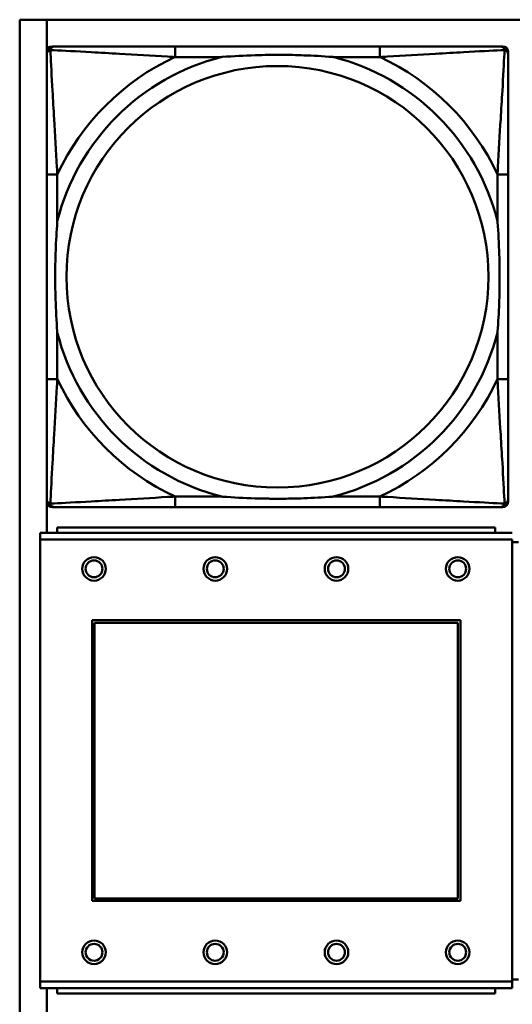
# Model space of a CAD drawing. Header units: inches. Extents: x 9.4 to 55.3, y 0.3 to 33.1.
# Tile 7 of 173: x 14.7 to 15.4, y 7.1 to 8.6. Entities that reach past the tile are written whole.
import ezdxf

# ---------------------------------------------------------------- set-up
doc = ezdxf.new("R2010")
doc.units = ezdxf.units.IN
doc.header["$MEASUREMENT"] = 0
doc.layers.add('Visible Edges(ANSI)', color=7, linetype='Continuous', lineweight=50)
doc.layers.add('Visible Tangent Edges(ANSI)', color=7, linetype='Continuous', lineweight=50)

msp = doc.modelspace()

# ---------------------------------------------------------------- linework, layer by layer
at = {"layer": 'Visible Edges(ANSI)'}
for p, q in [((14.6826, 6.391), (14.6826, 8.5956)), ((14.6826, 8.5956), (31.7766, 8.5956)), ((14.7226, 7.8327), (14.7226, 8.5956)), ((14.7306, 8.5559), (14.7345, 8.5559)), ((15.2172, 8.5559), (14.9132, 8.5559)), ((15.3959, 8.5559), (15.3998, 8.5559)), ((14.7227, 7.8787), (14.7227, 8.548)), ((15.4077, 8.548), (15.4077, 8.5441)), ((14.7227, 8.3653), (14.7227, 8.0614)), ((15.4077, 8.0614), (15.4077, 8.3653)), ((15.4077, 7.8827), (15.4077, 7.8787)), ((15.3998, 7.8708), (14.7306, 7.8708)), ((14.9132, 7.8708), (15.2172, 7.8708)), ((15.4139, 7.8327), (14.7129, 7.8327)), ((14.7129, 7.8227), (14.7129, 7.8327)), ((15.3884, 7.8407), (14.7384, 7.8407)), ((14.7384, 7.8327), (14.7384, 7.8407)), ((15.3884, 7.8407), (15.3884, 7.8327)), ((14.7129, 7.8227), (14.7129, 7.1657)), ((15.4139, 7.1657), (15.4139, 7.8227)), ((15.4229, 7.8187), (15.4139, 7.8187)), ((14.7899, 7.2857), (14.7899, 7.7027)), ((14.7899, 7.7027), (15.3369, 7.7027)), ((15.3369, 7.7027), (15.3369, 7.2857)), ((14.7935, 7.6991), (15.3333, 7.6991)), ((14.7935, 7.2893), (14.7935, 7.6991)), ((15.3333, 7.6991), (15.3333, 7.2893)), ((15.3369, 7.2857), (14.7899, 7.2857)), ((15.3333, 7.2893), (14.7935, 7.2893)), ((14.7129, 7.1557), (14.7129, 7.1657)), ((15.4139, 7.1687), (15.4229, 7.1687)), ((15.4139, 7.1657), (15.4139, 7.1557)), ((14.7129, 7.1557), (15.4139, 7.1557)), ((14.7226, 6.391), (14.7226, 7.1557)), ((14.7384, 7.1557), (14.7384, 7.1477)), ((15.3884, 7.1477), (14.7384, 7.1477)), ((15.3884, 7.1477), (15.3884, 7.1557))]:
    msp.add_line(p, q, dxfattribs=at)
for centre, radius in [((14.7929, 7.7791), 0.0175), ((14.7929, 7.7791), 0.0125), ((14.9729, 7.7791), 0.0175), ((14.9729, 7.7791), 0.0125), ((15.1529, 7.7791), 0.0175), ((15.1529, 7.7791), 0.0125), ((15.3329, 7.7791), 0.0175), ((15.3329, 7.7791), 0.0125), ((14.7929, 7.2091), 0.0175), ((14.7929, 7.2091), 0.0125), ((14.9729, 7.2091), 0.0175), ((14.9729, 7.2091), 0.0125), ((15.1529, 7.2091), 0.0175), ((15.1529, 7.2091), 0.0125), ((15.3329, 7.2091), 0.0175), ((15.3329, 7.2091), 0.0125)]:
    msp.add_circle(centre, radius, dxfattribs=at)
for centre, radius, start, end in [((14.7306, 8.548), 0.00787, 90, 180), ((14.7345, 8.5441), 0.0118, 90, 180), ((15.3959, 8.5441), 0.0118, 0, 90), ((15.3998, 8.548), 0.00787, 0, 90), ((14.7345, 7.8827), 0.0118, 180, 270), ((14.7306, 7.8787), 0.00787, 180, 270), ((15.3959, 7.8827), 0.0118, 270, 360), ((15.3998, 7.8787), 0.00787, 270, 0)]:
    msp.add_arc(centre, radius, start, end, dxfattribs=at)
for points, knots in [([(14.9132, 8.5559), (14.9097, 8.5559), (14.9061, 8.5559), (14.9025, 8.5559), (14.8693, 8.5559), (14.8356, 8.5559), (14.8047, 8.5559), (14.7778, 8.5559), (14.7522, 8.5559), (14.7388, 8.5559), (14.7372, 8.5559), (14.7357, 8.5559), (14.7345, 8.5559)], [0, 0, 0, 0, 0.0272471, 0.0272471, 0.0272471, 0.2790553, 0.2790553, 0.2790553, 0.4988354, 0.4988354, 0.4988354, 0.5252205, 0.5252205, 0.5252205, 0.5252205]), ([(15.3959, 8.5559), (15.381, 8.5559), (15.3394, 8.5559), (15.2988, 8.5559), (15.2722, 8.5559), (15.2444, 8.5559), (15.2172, 8.5559)], [-0.5252205, -0.5252205, -0.5252205, -0.5252205, -0.20743, -0.20743, -0.20743, 0, 0, 0, 0]), ([(14.7227, 8.5441), (14.7227, 8.5292), (14.7227, 8.4876), (14.7227, 8.4469), (14.7227, 8.4204), (14.7227, 8.3925), (14.7227, 8.3653)], [-0.5252205, -0.5252205, -0.5252205, -0.5252205, -0.20743, -0.20743, -0.20743, 0, 0, 0, 0]), ([(14.9825, 8.5401), (14.9829, 8.5402), (14.9833, 8.5402), (14.9998, 8.5414), (15.0159, 8.5423), (15.0389, 8.543), (15.0455, 8.5432), (15.0547, 8.5433), (15.0572, 8.5433), (15.0613, 8.5433), (15.0629, 8.5433), (15.066, 8.5433), (15.0675, 8.5433), (15.0711, 8.5433), (15.0732, 8.5433), (15.0793, 8.5432), (15.0835, 8.5432), (15.0932, 8.543), (15.0988, 8.5428), (15.1186, 8.5421), (15.1326, 8.5413), (15.1471, 8.5402), (15.1475, 8.5402), (15.148, 8.5401)], [-0.416114, -0.416114, -0.416114, -0.416114, -0.4127691, -0.4127691, -0.2896446, -0.2896446, -0.2388934, -0.2388934, -0.2201881, -0.2201881, -0.2080204, -0.2080204, -0.196499, -0.196499, -0.1809939, -0.1809939, -0.149741, -0.149741, -0.1073162, -0.1073162, 0, 0, 0.0033356, 0.0033356, 0.0033356, 0.0033356]), ([(15.4077, 8.3653), (15.4077, 8.3689), (15.4077, 8.3725), (15.4077, 8.3761), (15.4077, 8.4093), (15.4077, 8.443), (15.4077, 8.4739), (15.4077, 8.5008), (15.4077, 8.5264), (15.4077, 8.5398), (15.4077, 8.5414), (15.4077, 8.5428), (15.4077, 8.5441)], [0, 0, 0, 0, 0.0272471, 0.0272471, 0.0272471, 0.2790553, 0.2790553, 0.2790553, 0.4988354, 0.4988354, 0.4988354, 0.5252205, 0.5252205, 0.5252205, 0.5252205]), ([(14.7384, 8.1306), (14.7384, 8.1311), (14.7384, 8.1315), (14.7371, 8.148), (14.7363, 8.1641), (14.7356, 8.187), (14.7354, 8.1937), (14.7353, 8.2029), (14.7353, 8.2054), (14.7353, 8.2094), (14.7353, 8.211), (14.7353, 8.2142), (14.7353, 8.2157), (14.7353, 8.2193), (14.7353, 8.2213), (14.7353, 8.2275), (14.7354, 8.2316), (14.7356, 8.2414), (14.7358, 8.247), (14.7365, 8.2667), (14.7373, 8.2808), (14.7384, 8.2952), (14.7384, 8.2957), (14.7384, 8.2961)], [-0.416114, -0.416114, -0.416114, -0.416114, -0.4127691, -0.4127691, -0.2896446, -0.2896446, -0.2388934, -0.2388934, -0.2201881, -0.2201881, -0.2080204, -0.2080204, -0.196499, -0.196499, -0.1809939, -0.1809939, -0.149741, -0.149741, -0.1073162, -0.1073162, 0, 0, 0.0033356, 0.0033356, 0.0033356, 0.0033356]), ([(15.392, 8.2961), (15.392, 8.2957), (15.392, 8.2952), (15.3933, 8.2787), (15.3941, 8.2627), (15.3948, 8.2397), (15.395, 8.233), (15.3951, 8.2238), (15.3951, 8.2214), (15.3951, 8.2173), (15.3951, 8.2157), (15.3952, 8.2126), (15.3951, 8.211), (15.3951, 8.2075), (15.3951, 8.2054), (15.3951, 8.1992), (15.395, 8.1951), (15.3948, 8.1854), (15.3946, 8.1798), (15.3939, 8.16), (15.3931, 8.146), (15.392, 8.1315), (15.392, 8.1311), (15.392, 8.1306)], [-0.416114, -0.416114, -0.416114, -0.416114, -0.4127691, -0.4127691, -0.2896446, -0.2896446, -0.2388934, -0.2388934, -0.2201881, -0.2201881, -0.2080204, -0.2080204, -0.196499, -0.196499, -0.1809939, -0.1809939, -0.149741, -0.149741, -0.1073162, -0.1073162, 0, 0, 0.0033356, 0.0033356, 0.0033356, 0.0033356]), ([(14.7227, 8.0614), (14.7227, 8.0342), (14.7227, 8.0063), (14.7227, 7.9798), (14.7227, 7.9391), (14.7227, 7.8975), (14.7227, 7.8827)], [3.9382945, 3.9382945, 3.9382945, 3.9382945, 4.1457245, 4.1457245, 4.1457245, 4.463515, 4.463515, 4.463515, 4.463515]), ([(15.4077, 7.8827), (15.4077, 7.8975), (15.4077, 7.9391), (15.4077, 7.9798), (15.4077, 8.0063), (15.4077, 8.0342), (15.4077, 8.0614)], [-0.5252205, -0.5252205, -0.5252205, -0.5252205, -0.20743, -0.20743, -0.20743, 0, 0, 0, 0]), ([(15.148, 7.8866), (15.1475, 7.8866), (15.1471, 7.8865), (15.1326, 7.8854), (15.1186, 7.8846), (15.0988, 7.8839), (15.0932, 7.8838), (15.0835, 7.8836), (15.0793, 7.8835), (15.0732, 7.8834), (15.0711, 7.8834), (15.0675, 7.8834), (15.066, 7.8834), (15.0629, 7.8834), (15.0613, 7.8834), (15.0572, 7.8834), (15.0547, 7.8835), (15.0455, 7.8836), (15.0389, 7.8837), (15.0159, 7.8844), (14.9998, 7.8853), (14.9833, 7.8865), (14.9829, 7.8866), (14.9825, 7.8866)], [-0.4149464, -0.4149464, -0.4149464, -0.4149464, -0.41162, -0.41162, -0.3046026, -0.3046026, -0.2622958, -0.2622958, -0.23113, -0.23113, -0.215668, -0.215668, -0.2041787, -0.2041787, -0.1920448, -0.1920448, -0.1733916, -0.1733916, -0.1227817, -0.1227817, 0, 0, 0.0033356, 0.0033356, 0.0033356, 0.0033356]), ([(14.7345, 7.8708), (14.7494, 7.8708), (14.791, 7.8708), (14.8316, 7.8708), (14.8582, 7.8708), (14.886, 7.8708), (14.9132, 7.8708)], [-0.5252205, -0.5252205, -0.5252205, -0.5252205, -0.20743, -0.20743, -0.20743, 0, 0, 0, 0]), ([(15.2172, 7.8708), (15.2444, 7.8708), (15.2722, 7.8708), (15.2988, 7.8708), (15.3394, 7.8708), (15.381, 7.8708), (15.3959, 7.8708)], [3.9382945, 3.9382945, 3.9382945, 3.9382945, 4.1457245, 4.1457245, 4.1457245, 4.463515, 4.463515, 4.463515, 4.463515])]:
    msp.add_open_spline(points, degree=3, knots=knots, dxfattribs=at)
at = {"layer": 'Visible Tangent Edges(ANSI)'}
for p, q in [((14.9132, 8.5559), (14.9132, 8.5401)), ((15.2172, 8.5559), (15.2172, 8.5401)), ((14.9132, 8.5401), (14.9825, 8.5401)), ((15.148, 8.5401), (15.2172, 8.5401)), ((14.7384, 8.3653), (14.7227, 8.3653)), ((14.7384, 8.2961), (14.7384, 8.3653)), ((15.4077, 8.3653), (15.392, 8.3653)), ((15.392, 8.3653), (15.392, 8.2961)), ((14.7384, 8.0614), (14.7384, 8.1306)), ((15.392, 8.1306), (15.392, 8.0614)), ((14.7384, 8.0614), (14.7227, 8.0614)), ((15.4077, 8.0614), (15.392, 8.0614)), ((14.9132, 7.8866), (14.9132, 7.8708)), ((14.9825, 7.8866), (14.9132, 7.8866)), ((15.2172, 7.8866), (15.148, 7.8866)), ((15.2172, 7.8866), (15.2172, 7.8708)), ((14.7129, 7.8227), (15.4139, 7.8227)), ((15.4139, 7.1657), (14.7129, 7.1657))]:
    msp.add_line(p, q, dxfattribs=at)
msp.add_circle((15.0652, 8.2134), 0.3133, dxfattribs=at)
for radius, start, end in [(0.3371, 104.2103, 165.7897), (0.3604, 114.9407, 155.0593), (0.3371, 14.2103, 75.7897), (0.3604, 24.9407, 65.0593), (0.3371, 194.2103, 255.7897), (0.3371, 284.2103, 345.7897), (0.3604, 204.9407, 245.0593), (0.3604, 294.9407, 335.0593)]:
    msp.add_arc((15.0652, 8.2134), radius, start, end, dxfattribs=at)
for points, knots in [([(14.7227, 8.5441), (14.7227, 8.5447), (14.7228, 8.5452), (14.723, 8.5462), (14.7232, 8.5467), (14.7235, 8.5473), (14.7236, 8.5476), (14.7239, 8.5479), (14.724, 8.5481), (14.7243, 8.5485), (14.7246, 8.5487), (14.7253, 8.5493), (14.7258, 8.5497), (14.7268, 8.5502), (14.7274, 8.5504), (14.728, 8.5506)], [-0.02627331, -0.02627331, -0.02627331, -0.02627331, -0.02158775, -0.02158775, -0.01736415, -0.01736415, -0.0147244, -0.0147244, -0.01307456, -0.01307456, -0.00977487, -0.00977487, -0.00449537, -0.00449537, 0.00012419, 0.00012419, 0.00012419, 0.00012419]), ([(14.728, 8.5506), (14.7281, 8.5512), (14.7284, 8.5517), (14.7289, 8.5528), (14.7292, 8.5533), (14.7298, 8.554), (14.7301, 8.5542), (14.7305, 8.5546), (14.7306, 8.5547), (14.731, 8.5549), (14.7313, 8.5551), (14.7319, 8.5554), (14.7323, 8.5556), (14.7333, 8.5558), (14.7339, 8.5559), (14.7345, 8.5559)], [-0.00012419, -0.00012419, -0.00012419, -0.00012419, 0.00449537, 0.00449537, 0.00977487, 0.00977487, 0.01307456, 0.01307456, 0.0147244, 0.0147244, 0.01736415, 0.01736415, 0.02158775, 0.02158775, 0.02627331, 0.02627331, 0.02627331, 0.02627331]), ([(14.7384, 8.3653), (14.7382, 8.3691), (14.738, 8.3728), (14.7365, 8.4002), (14.7351, 8.4244), (14.7329, 8.4622), (14.732, 8.4763), (14.7301, 8.5115), (14.729, 8.5316), (14.7282, 8.5471), (14.7281, 8.5489), (14.728, 8.5506)], [0, 0, 0, 0, 0.0278591, 0.0278591, 0.201273, 0.201273, 0.3066357, 0.3066357, 0.475216, 0.475216, 0.5007189, 0.5007189, 0.5007189, 0.5007189]), ([(14.728, 8.5506), (14.7297, 8.5505), (14.7315, 8.5504), (14.7469, 8.5496), (14.7671, 8.5485), (14.8023, 8.5465), (14.8163, 8.5457), (14.8542, 8.5435), (14.8784, 8.5421), (14.9057, 8.5405), (14.9095, 8.5403), (14.9132, 8.5401)], [-0.5007189, -0.5007189, -0.5007189, -0.5007189, -0.475216, -0.475216, -0.3066357, -0.3066357, -0.201273, -0.201273, -0.0278591, -0.0278591, 0, 0, 0, 0]), ([(15.2172, 8.5401), (15.2209, 8.5403), (15.2247, 8.5405), (15.252, 8.5421), (15.2762, 8.5435), (15.3141, 8.5457), (15.3281, 8.5465), (15.3634, 8.5485), (15.3835, 8.5496), (15.3989, 8.5504), (15.4007, 8.5505), (15.4024, 8.5506)], [0, 0, 0, 0, 0.0278591, 0.0278591, 0.201273, 0.201273, 0.3066357, 0.3066357, 0.475216, 0.475216, 0.5007189, 0.5007189, 0.5007189, 0.5007189]), ([(15.4024, 8.5506), (15.4023, 8.5489), (15.4023, 8.5471), (15.4014, 8.5316), (15.4004, 8.5115), (15.3984, 8.4763), (15.3975, 8.4622), (15.3953, 8.4244), (15.3939, 8.4002), (15.3924, 8.3728), (15.3922, 8.3691), (15.392, 8.3653)], [-0.5007189, -0.5007189, -0.5007189, -0.5007189, -0.475216, -0.475216, -0.3066357, -0.3066357, -0.201273, -0.201273, -0.0278591, -0.0278591, 0, 0, 0, 0]), ([(15.3959, 8.5559), (15.3965, 8.5559), (15.3971, 8.5558), (15.3981, 8.5556), (15.3985, 8.5554), (15.3992, 8.5551), (15.3994, 8.5549), (15.3998, 8.5547), (15.3999, 8.5546), (15.4003, 8.5542), (15.4006, 8.554), (15.4012, 8.5533), (15.4015, 8.5528), (15.402, 8.5517), (15.4023, 8.5512), (15.4024, 8.5506)], [-0.02627331, -0.02627331, -0.02627331, -0.02627331, -0.02158775, -0.02158775, -0.01736415, -0.01736415, -0.0147244, -0.0147244, -0.01307456, -0.01307456, -0.00977487, -0.00977487, -0.00449537, -0.00449537, 0.00012419, 0.00012419, 0.00012419, 0.00012419]), ([(15.4024, 8.5506), (15.403, 8.5504), (15.4036, 8.5502), (15.4046, 8.5497), (15.4051, 8.5493), (15.4058, 8.5487), (15.4061, 8.5485), (15.4064, 8.5481), (15.4065, 8.5479), (15.4068, 8.5476), (15.4069, 8.5473), (15.4072, 8.5467), (15.4074, 8.5462), (15.4076, 8.5452), (15.4077, 8.5447), (15.4077, 8.5441)], [-0.00012419, -0.00012419, -0.00012419, -0.00012419, 0.00449537, 0.00449537, 0.00977487, 0.00977487, 0.01307456, 0.01307456, 0.0147244, 0.0147244, 0.01736415, 0.01736415, 0.02158775, 0.02158775, 0.02627331, 0.02627331, 0.02627331, 0.02627331]), ([(14.728, 7.8761), (14.7281, 7.8778), (14.7282, 7.8797), (14.729, 7.8951), (14.7301, 7.9152), (14.732, 7.9504), (14.7329, 7.9645), (14.7351, 8.0023), (14.7365, 8.0265), (14.738, 8.0539), (14.7382, 8.0577), (14.7384, 8.0614)], [-4.4390134, -4.4390134, -4.4390134, -4.4390134, -4.4135105, -4.4135105, -4.2449302, -4.2449302, -4.1395675, -4.1395675, -3.9661536, -3.9661536, -3.9382945, -3.9382945, -3.9382945, -3.9382945]), ([(15.392, 8.0614), (15.3922, 8.0577), (15.3924, 8.0539), (15.3939, 8.0265), (15.3953, 8.0023), (15.3975, 7.9645), (15.3984, 7.9504), (15.4004, 7.9152), (15.4014, 7.8951), (15.4023, 7.8797), (15.4023, 7.8778), (15.4024, 7.8761)], [0, 0, 0, 0, 0.0278591, 0.0278591, 0.201273, 0.201273, 0.3066357, 0.3066357, 0.475216, 0.475216, 0.5007189, 0.5007189, 0.5007189, 0.5007189]), ([(14.728, 7.8761), (14.7274, 7.8763), (14.7268, 7.8765), (14.7258, 7.8771), (14.7253, 7.8774), (14.7246, 7.878), (14.7243, 7.8783), (14.724, 7.8787), (14.7239, 7.8788), (14.7236, 7.8792), (14.7235, 7.8794), (14.7232, 7.8801), (14.723, 7.8805), (14.7228, 7.8815), (14.7227, 7.882), (14.7227, 7.8827)], [-0.00012419, -0.00012419, -0.00012419, -0.00012419, 0.00449537, 0.00449537, 0.00977487, 0.00977487, 0.01307456, 0.01307456, 0.0147244, 0.0147244, 0.01736415, 0.01736415, 0.02158775, 0.02158775, 0.02627331, 0.02627331, 0.02627331, 0.02627331]), ([(14.9132, 7.8866), (14.9095, 7.8864), (14.9057, 7.8862), (14.8784, 7.8847), (14.8542, 7.8832), (14.8163, 7.881), (14.8023, 7.8802), (14.7671, 7.8782), (14.7469, 7.8771), (14.7315, 7.8763), (14.7297, 7.8762), (14.728, 7.8761)], [0, 0, 0, 0, 0.0278591, 0.0278591, 0.201273, 0.201273, 0.3066357, 0.3066357, 0.475216, 0.475216, 0.5007189, 0.5007189, 0.5007189, 0.5007189]), ([(14.7345, 7.8708), (14.7339, 7.8708), (14.7333, 7.8709), (14.7323, 7.8712), (14.7319, 7.8713), (14.7313, 7.8717), (14.731, 7.8718), (14.7306, 7.8721), (14.7305, 7.8722), (14.7301, 7.8725), (14.7298, 7.8728), (14.7292, 7.8735), (14.7289, 7.874), (14.7284, 7.875), (14.7281, 7.8755), (14.728, 7.8761)], [-0.02627331, -0.02627331, -0.02627331, -0.02627331, -0.02158775, -0.02158775, -0.01736415, -0.01736415, -0.0147244, -0.0147244, -0.01307456, -0.01307456, -0.00977487, -0.00977487, -0.00449537, -0.00449537, 0.00012419, 0.00012419, 0.00012419, 0.00012419]), ([(15.4024, 7.8761), (15.4007, 7.8762), (15.3989, 7.8763), (15.3835, 7.8771), (15.3634, 7.8782), (15.3281, 7.8802), (15.3141, 7.881), (15.2762, 7.8832), (15.252, 7.8847), (15.2247, 7.8862), (15.2209, 7.8864), (15.2172, 7.8866)], [-4.4390134, -4.4390134, -4.4390134, -4.4390134, -4.4135105, -4.4135105, -4.2449302, -4.2449302, -4.1395675, -4.1395675, -3.9661536, -3.9661536, -3.9382945, -3.9382945, -3.9382945, -3.9382945]), ([(15.4024, 7.8761), (15.4023, 7.8755), (15.402, 7.875), (15.4015, 7.874), (15.4012, 7.8735), (15.4006, 7.8728), (15.4003, 7.8725), (15.3999, 7.8722), (15.3998, 7.8721), (15.3994, 7.8718), (15.3992, 7.8717), (15.3985, 7.8713), (15.3981, 7.8712), (15.3971, 7.8709), (15.3965, 7.8708), (15.3959, 7.8708)], [-0.00012419, -0.00012419, -0.00012419, -0.00012419, 0.00449537, 0.00449537, 0.00977487, 0.00977487, 0.01307456, 0.01307456, 0.0147244, 0.0147244, 0.01736415, 0.01736415, 0.02158775, 0.02158775, 0.02627331, 0.02627331, 0.02627331, 0.02627331]), ([(15.4077, 7.8827), (15.4077, 7.882), (15.4076, 7.8815), (15.4074, 7.8805), (15.4072, 7.8801), (15.4069, 7.8794), (15.4068, 7.8792), (15.4065, 7.8788), (15.4064, 7.8787), (15.4061, 7.8783), (15.4058, 7.878), (15.4051, 7.8774), (15.4046, 7.8771), (15.4036, 7.8765), (15.403, 7.8763), (15.4024, 7.8761)], [-0.02627331, -0.02627331, -0.02627331, -0.02627331, -0.02158775, -0.02158775, -0.01736415, -0.01736415, -0.0147244, -0.0147244, -0.01307456, -0.01307456, -0.00977487, -0.00977487, -0.00449537, -0.00449537, 0.00012419, 0.00012419, 0.00012419, 0.00012419])]:
    msp.add_open_spline(points, degree=3, knots=knots, dxfattribs=at)

doc.saveas('drawing.dxf')
